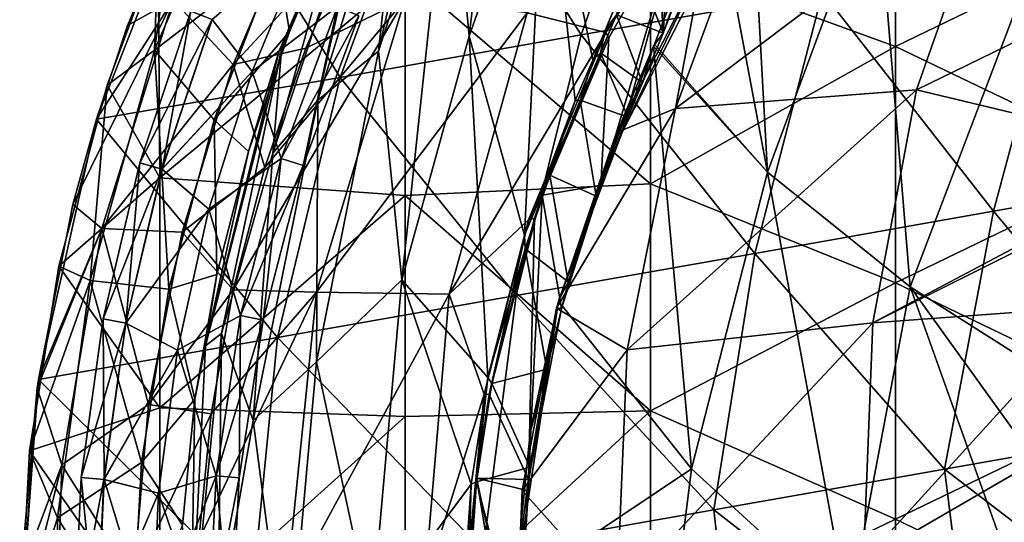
# Model space of a CAD drawing. Extents: x -65 to 803, y -691 to 80.
# Tile 8 of 256: x -65 to -29, y -246 to -228. Entities that reach past the tile are written whole.
import ezdxf

# ---------------------------------------------------------------- set-up
doc = ezdxf.new("R2010")
doc.units = 0
doc.header["$LTSCALE"] = 101.851852
for name, color, linetype in [('220', 7, 'CONTINUOUS'), ('223', 7, 'CONTINUOUS'), ('271', 7, 'CONTINUOUS'), ('275', 7, 'CONTINUOUS'), ('276', 7, 'CONTINUOUS'), ('281', 7, 'CONTINUOUS'), ('282', 7, 'CONTINUOUS'), ('292', 7, 'CONTINUOUS'), ('294', 7, 'CONTINUOUS'), ('295', 7, 'CONTINUOUS'), ('297', 7, 'CONTINUOUS'), ('354', 7, 'CONTINUOUS'), ('355', 7, 'CONTINUOUS'), ('365', 7, 'CONTINUOUS'), ('373', 7, 'CONTINUOUS'), ('375', 7, 'CONTINUOUS'), ('378', 7, 'CONTINUOUS'), ('379', 7, 'CONTINUOUS')]:
    doc.layers.add(name, color=color, linetype=linetype)

msp = doc.modelspace()

# ---------------------------------------------------------------- linework, layer by layer
at = {"layer": '220', "color": 7, "linetype": 'CONTINUOUS'}
for points in [[(-54.333, -224.664, 55.55), (-57.781, -227.616, 54.715), (-56.335, -229.496, 55.55), (-54.333, -224.664, 55.55)], [(-56.335, -229.496, 49.85), (-57.778, -227.617, 50.682), (-54.333, -224.664, 49.85), (-56.335, -229.496, 49.85)], [(-60.403, -232.814, 52.698), (-57.781, -227.616, 54.715), (-58.559, -227.314, 52.698), (-60.403, -232.814, 52.698)], [(-60.403, -232.814, 52.698), (-58.559, -227.314, 52.698), (-59.597, -233.043, 50.682), (-60.403, -232.814, 52.698)], [(-59.6, -233.042, 54.715), (-57.781, -227.616, 54.715), (-60.403, -232.814, 52.698), (-59.6, -233.042, 54.715)], [(-57.781, -227.616, 54.715), (-59.6, -233.042, 54.715), (-56.335, -229.496, 55.55), (-57.781, -227.616, 54.715)], [(-59.597, -233.043, 50.682), (-58.559, -227.314, 52.698), (-57.778, -227.617, 50.682), (-59.597, -233.043, 50.682)], [(-59.597, -233.043, 50.682), (-57.778, -227.617, 50.682), (-56.335, -229.496, 49.85), (-59.597, -233.043, 50.682)], [(-56.335, -229.496, 55.55), (-59.6, -233.042, 54.715), (-57.907, -234.484, 55.55), (-56.335, -229.496, 55.55)], [(-57.907, -234.484, 49.85), (-59.597, -233.043, 50.682), (-56.335, -229.496, 49.85), (-57.907, -234.484, 49.85)], [(-61.731, -238.461, 52.698), (-59.6, -233.042, 54.715), (-60.403, -232.814, 52.698), (-61.731, -238.461, 52.698)], [(-61.731, -238.461, 52.698), (-60.403, -232.814, 52.698), (-60.907, -238.614, 50.682), (-61.731, -238.461, 52.698)], [(-60.907, -238.614, 50.682), (-60.403, -232.814, 52.698), (-59.597, -233.043, 50.682), (-60.907, -238.614, 50.682)], [(-60.91, -238.614, 54.715), (-59.6, -233.042, 54.715), (-61.731, -238.461, 52.698), (-60.91, -238.614, 54.715)], [(-59.6, -233.042, 54.715), (-60.91, -238.614, 54.715), (-57.907, -234.484, 55.55), (-59.6, -233.042, 54.715)], [(-60.907, -238.614, 50.682), (-59.597, -233.043, 50.682), (-57.907, -234.484, 49.85), (-60.907, -238.614, 50.682)], [(-57.907, -234.484, 55.55), (-60.91, -238.614, 54.715), (-59.039, -239.59, 55.55), (-57.907, -234.484, 55.55)], [(-59.039, -239.59, 49.85), (-60.907, -238.614, 50.682), (-57.907, -234.484, 49.85), (-59.039, -239.59, 49.85)], [(-62.532, -244.206, 52.698), (-60.91, -238.614, 54.715), (-61.731, -238.461, 52.698), (-62.532, -244.206, 52.698)], [(-62.532, -244.206, 52.698), (-61.731, -238.461, 52.698), (-61.698, -244.283, 50.682), (-62.532, -244.206, 52.698)], [(-61.701, -244.283, 54.715), (-60.91, -238.614, 54.715), (-62.532, -244.206, 52.698), (-61.701, -244.283, 54.715)], [(-61.698, -244.283, 50.682), (-61.731, -238.461, 52.698), (-60.907, -238.614, 50.682), (-61.698, -244.283, 50.682)], [(-60.91, -238.614, 54.715), (-61.701, -244.283, 54.715), (-59.039, -239.59, 55.55), (-60.91, -238.614, 54.715)], [(-61.698, -244.283, 50.682), (-60.907, -238.614, 50.682), (-59.039, -239.59, 49.85), (-61.698, -244.283, 50.682)], [(-59.039, -239.59, 55.55), (-61.701, -244.283, 54.715), (-59.722, -244.775, 55.55), (-59.039, -239.59, 55.55)], [(-59.722, -244.775, 49.85), (-61.698, -244.283, 50.682), (-59.039, -239.59, 49.85), (-59.722, -244.775, 49.85)], [(-62.8, -250, 52.7), (-61.701, -244.283, 54.715), (-62.532, -244.206, 52.698), (-62.8, -250, 52.7)], [(-62.8, -250, 52.7), (-62.532, -244.206, 52.698), (-61.962, -250, 50.682), (-62.8, -250, 52.7)], [(-61.965, -250, 54.715), (-61.701, -244.283, 54.715), (-62.8, -250, 52.7), (-61.965, -250, 54.715)], [(-61.962, -250, 50.682), (-62.532, -244.206, 52.698), (-61.698, -244.283, 50.682), (-61.962, -250, 50.682)], [(-61.701, -244.283, 54.715), (-61.965, -250, 54.715), (-59.722, -244.775, 55.55), (-61.701, -244.283, 54.715)], [(-61.962, -250, 50.682), (-61.698, -244.283, 50.682), (-59.95, -250, 49.85), (-61.962, -250, 50.682)], [(-59.95, -250, 49.85), (-61.698, -244.283, 50.682), (-59.722, -244.775, 49.85), (-59.95, -250, 49.85)], [(-61.965, -250, 54.715), (-59.95, -250, 55.55), (-59.722, -244.775, 55.55), (-61.965, -250, 54.715)]]:
    msp.add_3dface(points, dxfattribs=at)
at = {"layer": '223', "color": 7, "linetype": 'CONTINUOUS'}
for points in [[(-54.333, -224.664, 55.55), (-56.335, -229.496, 55.55), (-53.242, -227.152, 54.718), (-54.333, -224.664, 55.55)], [(-56.335, -229.496, 49.85), (-54.333, -224.664, 49.85), (-53.24, -227.153, 50.685), (-56.335, -229.496, 49.85)], [(-56.335, -229.496, 55.55), (-55.281, -232.656, 54.718), (-53.242, -227.152, 54.718), (-56.335, -229.496, 55.55)], [(-55.278, -232.656, 50.685), (-56.335, -229.496, 49.85), (-53.24, -227.153, 50.685), (-55.278, -232.656, 50.685)], [(-55.281, -232.656, 54.718), (-52.472, -227.482, 52.702), (-53.242, -227.152, 54.718), (-55.281, -232.656, 54.718)], [(-55.278, -232.656, 50.685), (-53.24, -227.153, 50.685), (-54.481, -232.906, 52.702), (-55.278, -232.656, 50.685)], [(-54.481, -232.906, 52.702), (-53.24, -227.153, 50.685), (-52.472, -227.482, 52.702), (-54.481, -232.906, 52.702)], [(-54.481, -232.906, 52.702), (-52.472, -227.482, 52.702), (-55.281, -232.656, 54.718), (-54.481, -232.906, 52.702)], [(-56.335, -229.496, 55.55), (-57.907, -234.484, 55.55), (-55.281, -232.656, 54.718), (-56.335, -229.496, 55.55)], [(-57.907, -234.484, 49.85), (-56.335, -229.496, 49.85), (-55.278, -232.656, 50.685), (-57.907, -234.484, 49.85)], [(-57.907, -234.484, 55.55), (-56.752, -238.337, 54.718), (-55.281, -232.656, 54.718), (-57.907, -234.484, 55.55)], [(-56.749, -238.338, 50.685), (-57.907, -234.484, 49.85), (-55.278, -232.656, 50.685), (-56.749, -238.338, 50.685)], [(-56.752, -238.337, 54.718), (-54.481, -232.906, 52.702), (-55.281, -232.656, 54.718), (-56.752, -238.337, 54.718)], [(-55.931, -238.506, 52.702), (-54.481, -232.906, 52.702), (-56.752, -238.337, 54.718), (-55.931, -238.506, 52.702)], [(-56.749, -238.338, 50.685), (-55.278, -232.656, 50.685), (-55.931, -238.506, 52.702), (-56.749, -238.338, 50.685)], [(-55.931, -238.506, 52.702), (-55.278, -232.656, 50.685), (-54.481, -232.906, 52.702), (-55.931, -238.506, 52.702)], [(-57.907, -234.484, 55.55), (-59.039, -239.59, 55.55), (-56.752, -238.337, 54.718), (-57.907, -234.484, 55.55)], [(-59.039, -239.59, 49.85), (-57.907, -234.484, 49.85), (-56.749, -238.338, 50.685), (-59.039, -239.59, 49.85)], [(-59.039, -239.59, 55.55), (-57.641, -244.139, 54.718), (-56.752, -238.337, 54.718), (-59.039, -239.59, 55.55)], [(-57.638, -244.139, 50.685), (-59.039, -239.59, 49.85), (-56.749, -238.338, 50.685), (-57.638, -244.139, 50.685)], [(-57.641, -244.139, 54.718), (-55.931, -238.506, 52.702), (-56.752, -238.337, 54.718), (-57.641, -244.139, 54.718)], [(-56.807, -244.223, 52.702), (-55.931, -238.506, 52.702), (-57.641, -244.139, 54.718), (-56.807, -244.223, 52.702)], [(-57.638, -244.139, 50.685), (-56.749, -238.338, 50.685), (-56.807, -244.223, 52.702), (-57.638, -244.139, 50.685)], [(-56.807, -244.223, 52.702), (-56.749, -238.338, 50.685), (-55.931, -238.506, 52.702), (-56.807, -244.223, 52.702)], [(-59.039, -239.59, 55.55), (-59.722, -244.775, 55.55), (-57.641, -244.139, 54.718), (-59.039, -239.59, 55.55)], [(-59.722, -244.775, 49.85), (-59.039, -239.59, 49.85), (-57.638, -244.139, 50.685), (-59.722, -244.775, 49.85)], [(-59.722, -244.775, 55.55), (-59.95, -250, 55.55), (-57.641, -244.139, 54.718), (-59.722, -244.775, 55.55)], [(-59.95, -250, 55.55), (-57.938, -250, 54.718), (-57.641, -244.139, 54.718), (-59.95, -250, 55.55)], [(-57.935, -250, 50.685), (-59.722, -244.775, 49.85), (-57.638, -244.139, 50.685), (-57.935, -250, 50.685)], [(-57.938, -250, 54.718), (-56.807, -244.223, 52.702), (-57.641, -244.139, 54.718), (-57.938, -250, 54.718)], [(-57.938, -250, 54.718), (-57.1, -250, 52.7), (-56.807, -244.223, 52.702), (-57.938, -250, 54.718)], [(-57.1, -250, 52.7), (-57.935, -250, 50.685), (-57.638, -244.139, 50.685), (-57.1, -250, 52.7)], [(-57.1, -250, 52.7), (-57.638, -244.139, 50.685), (-56.807, -244.223, 52.702), (-57.1, -250, 52.7)], [(-59.95, -250, 49.85), (-59.722, -244.775, 49.85), (-57.935, -250, 50.685), (-59.95, -250, 49.85)]]:
    msp.add_3dface(points, dxfattribs=at)
at = {"layer": '271', "color": 7, "linetype": 'CONTINUOUS'}
for points in [[(-48.294, -213.599, 12.194), (-49.175, -220.761, 6.22), (-51.752, -228.763, 10.896), (-48.294, -213.599, 12.194)], [(-50.87, -220.649, 16.205), (-48.294, -213.599, 12.194), (-51.752, -228.763, 10.896), (-50.87, -220.649, 16.205)], [(-49.175, -220.761, 6.22), (-46.775, -213.713, 1.272), (-48.466, -228.222, 0.464), (-49.175, -220.761, 6.22)], [(-46.775, -213.713, 1.272), (-45.729, -220.434, -5.112), (-48.466, -228.222, 0.464), (-46.775, -213.713, 1.272)], [(-50.686, -218.778, 44.58), (-51.147, -219.064, 38.5), (-55.358, -228.748, 43.147), (-50.686, -218.778, 44.58)], [(-50.686, -218.778, 44.58), (-55.358, -228.748, 43.147), (-53.172, -223.849, 47.937), (-50.686, -218.778, 44.58)], [(-51.147, -219.064, 38.5), (-55.264, -228.735, 36.057), (-55.358, -228.748, 43.147), (-51.147, -219.064, 38.5)], [(-51.147, -219.064, 38.5), (-52.965, -223.036, 30.697), (-55.264, -228.735, 36.057), (-51.147, -219.064, 38.5)], [(-38.408, -219.472, -18.776), (-37.66, -233.146, -17.983), (-39.587, -222.89, -16.886), (-38.408, -219.472, -18.776)], [(-33.715, -222.48, -24.03), (-37.66, -233.146, -17.983), (-38.408, -219.472, -18.776), (-33.715, -222.48, -24.03)], [(-48.466, -228.222, 0.464), (-45.729, -220.434, -5.112), (-46.464, -235.426, -4.358), (-48.466, -228.222, 0.464)], [(-46.464, -235.426, -4.358), (-45.729, -220.434, -5.112), (-44.623, -230.546, -8.173), (-46.464, -235.426, -4.358)], [(-45.729, -220.434, -5.112), (-43.062, -226.843, -11.143), (-43.993, -229.089, -9.394), (-45.729, -220.434, -5.112)], [(-44.623, -230.546, -8.173), (-45.729, -220.434, -5.112), (-43.993, -229.089, -9.394), (-44.623, -230.546, -8.173)], [(-50.87, -220.649, 16.205), (-51.752, -228.763, 10.896), (-53.957, -230.534, 19.451), (-50.87, -220.649, 16.205)], [(-51.875, -221.281, 24.153), (-50.87, -220.649, 16.205), (-53.957, -230.534, 19.451), (-51.875, -221.281, 24.153)], [(-51.752, -228.763, 10.896), (-49.175, -220.761, 6.22), (-50.905, -237.045, 5.758), (-51.752, -228.763, 10.896)], [(-49.175, -220.761, 6.22), (-48.466, -228.222, 0.464), (-50.905, -237.045, 5.758), (-49.175, -220.761, 6.22)], [(-51.875, -221.281, 24.153), (-53.957, -230.534, 19.451), (-55.582, -232.46, 27.233), (-51.875, -221.281, 24.153)], [(-52.965, -223.036, 30.697), (-51.875, -221.281, 24.153), (-55.582, -232.46, 27.233), (-52.965, -223.036, 30.697)], [(-32.491, -237.301, -22.241), (-37.66, -233.146, -17.983), (-33.715, -222.48, -24.03), (-32.491, -237.301, -22.241)], [(-28.261, -226.181, -28.243), (-32.491, -237.301, -22.241), (-33.715, -222.48, -24.03), (-28.261, -226.181, -28.243)], [(-39.587, -222.89, -16.886), (-37.66, -233.146, -17.983), (-41.759, -228.506, -13.176), (-39.587, -222.89, -16.886)], [(-52.965, -223.036, 30.697), (-55.582, -232.46, 27.233), (-55.264, -228.735, 36.057), (-52.965, -223.036, 30.697)], [(-53.172, -223.849, 47.937), (-55.358, -228.748, 43.147), (-54.985, -228.058, 47.934), (-53.172, -223.849, 47.937)], [(-26.627, -241.022, -25.629), (-32.491, -237.301, -22.241), (-28.261, -226.181, -28.243), (-26.627, -241.022, -25.629)], [(-43.993, -229.089, -9.394), (-43.062, -226.843, -11.143), (-43.529, -227.986, -10.273), (-43.993, -229.089, -9.394)], [(-54.985, -228.058, 47.934), (-55.358, -228.748, 43.147), (-56.469, -232.4, 47.931), (-54.985, -228.058, 47.934)], [(-50.905, -237.045, 5.758), (-48.466, -228.222, 0.464), (-47.787, -240.586, -1.126), (-50.905, -237.045, 5.758)], [(-48.466, -228.222, 0.464), (-46.464, -235.426, -4.358), (-47.787, -240.586, -1.126), (-48.466, -228.222, 0.464)], [(-40.414, -243.893, -11.912), (-45.236, -237.817, -6.306), (-41.789, -228.579, -13.122), (-40.414, -243.893, -11.912)], [(-41.789, -228.579, -13.122), (-45.236, -237.817, -6.306), (-42.476, -230.206, -11.881), (-41.789, -228.579, -13.122)], [(-37.66, -233.146, -17.983), (-41.789, -228.579, -13.122), (-41.759, -228.506, -13.176), (-37.66, -233.146, -17.983)], [(-37.66, -233.146, -17.983), (-40.414, -243.893, -11.912), (-41.789, -228.579, -13.122), (-37.66, -233.146, -17.983)], [(-55.264, -228.735, 36.057), (-57.439, -238.993, 33.626), (-58.02, -239.441, 41.841), (-55.264, -228.735, 36.057)], [(-55.358, -228.748, 43.147), (-55.264, -228.735, 36.057), (-58.02, -239.441, 41.841), (-55.358, -228.748, 43.147)], [(-55.358, -228.748, 43.147), (-58.02, -239.441, 41.841), (-56.469, -232.4, 47.931), (-55.358, -228.748, 43.147)], [(-55.264, -228.735, 36.057), (-55.582, -232.46, 27.233), (-57.439, -238.993, 33.626), (-55.264, -228.735, 36.057)], [(-51.752, -228.763, 10.896), (-50.905, -237.045, 5.758), (-54.001, -240.016, 14.743), (-51.752, -228.763, 10.896)], [(-53.957, -230.534, 19.451), (-51.752, -228.763, 10.896), (-54.001, -240.016, 14.743), (-53.957, -230.534, 19.451)], [(-42.476, -230.206, -11.881), (-45.236, -237.817, -6.306), (-42.894, -231.167, -11.109), (-42.476, -230.206, -11.881)], [(-53.957, -230.534, 19.451), (-54.001, -240.016, 14.743), (-56.291, -242.142, 23.688), (-53.957, -230.534, 19.451)], [(-55.582, -232.46, 27.233), (-53.957, -230.534, 19.451), (-56.291, -242.142, 23.688), (-55.582, -232.46, 27.233)], [(-56.469, -232.4, 47.931), (-58.02, -239.441, 41.841), (-57.613, -236.848, 47.929), (-56.469, -232.4, 47.931)], [(-55.582, -232.46, 27.233), (-56.291, -242.142, 23.688), (-57.439, -238.993, 33.626), (-55.582, -232.46, 27.233)], [(-34.722, -249.091, -16.216), (-40.414, -243.893, -11.912), (-37.66, -233.146, -17.983), (-34.722, -249.091, -16.216)], [(-32.491, -237.301, -22.241), (-34.722, -249.091, -16.216), (-37.66, -233.146, -17.983), (-32.491, -237.301, -22.241)], [(-57.613, -236.848, 47.929), (-58.02, -239.441, 41.841), (-58.409, -241.368, 47.926), (-57.613, -236.848, 47.929)], [(-54.001, -240.016, 14.743), (-50.905, -237.045, 5.758), (-52.004, -249.314, 10.198), (-54.001, -240.016, 14.743)], [(-50.905, -237.045, 5.758), (-48.392, -244.45, 0.851), (-52.004, -249.314, 10.198), (-50.905, -237.045, 5.758)], [(-48.392, -244.45, 0.851), (-50.905, -237.045, 5.758), (-47.787, -240.586, -1.126), (-48.392, -244.45, 0.851)], [(-28.2, -249.296, -21.454), (-34.722, -249.091, -16.216), (-32.491, -237.301, -22.241), (-28.2, -249.296, -21.454)], [(-26.627, -241.022, -25.629), (-27.534, -244.173, -23.929), (-32.491, -237.301, -22.241), (-26.627, -241.022, -25.629)], [(-27.534, -244.173, -23.929), (-28.2, -249.296, -21.454), (-32.491, -237.301, -22.241), (-27.534, -244.173, -23.929)], [(-40.414, -243.893, -11.912), (-46.813, -248.178, -0.972), (-45.236, -237.817, -6.306), (-40.414, -243.893, -11.912)], [(-45.236, -237.817, -6.306), (-46.813, -248.178, -0.972), (-46.259, -242.593, -3.571), (-45.236, -237.817, -6.306)], [(-57.439, -238.993, 33.626), (-57.56, -249.404, 31.09), (-58.56, -250.428, 40.469), (-57.439, -238.993, 33.626)], [(-58.02, -239.441, 41.841), (-57.439, -238.993, 33.626), (-58.56, -250.428, 40.469), (-58.02, -239.441, 41.841)], [(-57.439, -238.993, 33.626), (-56.291, -242.142, 23.688), (-57.56, -249.404, 31.09), (-57.439, -238.993, 33.626)], [(-58.02, -239.441, 41.841), (-58.56, -250.428, 40.469), (-58.409, -241.368, 47.926), (-58.02, -239.441, 41.841)], [(-56.291, -242.142, 23.688), (-54.001, -240.016, 14.743), (-55.048, -251.687, 20.153), (-56.291, -242.142, 23.688)], [(-54.001, -240.016, 14.743), (-52.004, -249.314, 10.198), (-55.048, -251.687, 20.153), (-54.001, -240.016, 14.743)], [(-58.409, -241.368, 47.926), (-58.56, -250.428, 40.469), (-58.852, -245.937, 47.923), (-58.409, -241.368, 47.926)], [(-56.291, -242.142, 23.688), (-55.048, -251.687, 20.153), (-57.56, -249.404, 31.09), (-56.291, -242.142, 23.688)], [(-41.803, -255.054, -5.564), (-46.813, -248.178, -0.972), (-40.414, -243.893, -11.912), (-41.803, -255.054, -5.564)], [(-34.722, -249.091, -16.216), (-41.803, -255.054, -5.564), (-40.414, -243.893, -11.912), (-34.722, -249.091, -16.216)], [(-52.004, -249.314, 10.198), (-48.392, -244.45, 0.851), (-48.692, -248.637, 2.665), (-52.004, -249.314, 10.198)]]:
    msp.add_3dface(points, dxfattribs=at)
at = {"layer": '275', "color": 7, "linetype": 'CONTINUOUS'}
for points in [[(-42.894, -231.167, -11.109), (-45.236, -237.817, -6.306), (-42.724, -231.156, -11.004), (-42.894, -231.167, -11.109)], [(-42.724, -231.156, -11.004), (-45.236, -237.817, -6.306), (-43.867, -234.014, -8.79), (-42.724, -231.156, -11.004)], [(-43.867, -234.014, -8.79), (-45.236, -237.817, -6.306), (-44.877, -237.124, -6.637), (-43.867, -234.014, -8.79)], [(-44.877, -237.124, -6.637), (-45.236, -237.817, -6.306), (-45.657, -240.285, -4.721), (-44.877, -237.124, -6.637)], [(-45.236, -237.817, -6.306), (-46.259, -242.593, -3.571), (-45.657, -240.285, -4.721), (-45.236, -237.817, -6.306)], [(-45.657, -240.285, -4.721), (-46.259, -242.593, -3.571), (-46.272, -243.83, -2.832), (-45.657, -240.285, -4.721)], [(-46.259, -242.593, -3.571), (-46.813, -248.178, -0.972), (-46.272, -243.83, -2.832), (-46.259, -242.593, -3.571)], [(-46.272, -243.83, -2.832), (-46.813, -248.178, -0.972), (-46.68, -250.248, -0.023), (-46.272, -243.83, -2.832)]]:
    msp.add_3dface(points, dxfattribs=at)
at = {"layer": '276', "color": 7, "linetype": 'CONTINUOUS'}
for points in [[(-39.258, -222.419, -17.043), (-39.587, -222.89, -16.886), (-41.434, -228.115, -13.346), (-39.258, -222.419, -17.043)], [(-39.587, -222.89, -16.886), (-41.759, -228.506, -13.176), (-41.434, -228.115, -13.346), (-39.587, -222.89, -16.886)], [(-41.434, -228.115, -13.346), (-41.789, -228.579, -13.122), (-42.187, -229.915, -11.994), (-41.434, -228.115, -13.346)], [(-41.759, -228.506, -13.176), (-41.789, -228.579, -13.122), (-41.434, -228.115, -13.346), (-41.759, -228.506, -13.176)], [(-41.789, -228.579, -13.122), (-42.476, -230.206, -11.881), (-42.187, -229.915, -11.994), (-41.789, -228.579, -13.122)], [(-42.476, -230.206, -11.881), (-42.894, -231.167, -11.109), (-42.187, -229.915, -11.994), (-42.476, -230.206, -11.881)], [(-42.894, -231.167, -11.109), (-42.724, -231.156, -11.004), (-42.187, -229.915, -11.994), (-42.894, -231.167, -11.109)]]:
    msp.add_3dface(points, dxfattribs=at)
at = {"layer": '281', "color": 7, "linetype": 'CONTINUOUS'}
for points in [[(-43.529, -227.986, -10.273), (-43.062, -226.843, -11.143), (-43.136, -227.45, -10.584), (-43.529, -227.986, -10.273)], [(-43.708, -228.825, -9.507), (-43.529, -227.986, -10.273), (-43.136, -227.45, -10.584), (-43.708, -228.825, -9.507)], [(-43.993, -229.089, -9.394), (-43.529, -227.986, -10.273), (-43.708, -228.825, -9.507), (-43.993, -229.089, -9.394)], [(-44.448, -230.541, -8.078), (-43.993, -229.089, -9.394), (-43.708, -228.825, -9.507), (-44.448, -230.541, -8.078)], [(-44.623, -230.546, -8.173), (-43.993, -229.089, -9.394), (-44.448, -230.541, -8.078), (-44.623, -230.546, -8.173)]]:
    msp.add_3dface(points, dxfattribs=at)
at = {"layer": '282', "color": 7, "linetype": 'CONTINUOUS'}
for points in [[(-46.464, -235.426, -4.358), (-44.623, -230.546, -8.173), (-45.543, -233.251, -5.863), (-46.464, -235.426, -4.358)], [(-44.623, -230.546, -8.173), (-44.448, -230.541, -8.078), (-45.543, -233.251, -5.863), (-44.623, -230.546, -8.173)], [(-46.444, -235.929, -3.912), (-46.464, -235.426, -4.358), (-45.543, -233.251, -5.863), (-46.444, -235.929, -3.912)], [(-47.787, -240.586, -1.126), (-46.464, -235.426, -4.358), (-46.444, -235.929, -3.912), (-47.787, -240.586, -1.126)], [(-47.653, -240.801, -0.909), (-47.787, -240.586, -1.126), (-46.444, -235.929, -3.912), (-47.653, -240.801, -0.909)], [(-48.392, -244.45, 0.851), (-47.787, -240.586, -1.126), (-48.207, -244.363, 0.909), (-48.392, -244.45, 0.851)], [(-48.207, -244.363, 0.909), (-47.787, -240.586, -1.126), (-47.653, -240.801, -0.909), (-48.207, -244.363, 0.909)], [(-48.53, -249.139, 2.967), (-48.392, -244.45, 0.851), (-48.207, -244.363, 0.909), (-48.53, -249.139, 2.967)], [(-48.692, -248.637, 2.665), (-48.392, -244.45, 0.851), (-48.53, -249.139, 2.967), (-48.692, -248.637, 2.665)]]:
    msp.add_3dface(points, dxfattribs=at)
at = {"layer": '292', "color": 7, "linetype": 'CONTINUOUS'}
for points in [[(-41.434, -228.115, -13.346), (-41.677, -223.718, -13.227), (-41.049, -221.998, -14.319), (-41.434, -228.115, -13.346)], [(-39.258, -222.419, -17.043), (-41.434, -228.115, -13.346), (-41.049, -221.998, -14.319), (-39.258, -222.419, -17.043)], [(-41.434, -228.115, -13.346), (-42.41, -225.637, -11.918), (-41.677, -223.718, -13.227), (-41.434, -228.115, -13.346)], [(-41.434, -228.115, -13.346), (-43.136, -227.45, -10.584), (-42.41, -225.637, -11.918), (-41.434, -228.115, -13.346)], [(-42.187, -229.915, -11.994), (-43.708, -228.825, -9.507), (-43.136, -227.45, -10.584), (-42.187, -229.915, -11.994)], [(-41.434, -228.115, -13.346), (-42.187, -229.915, -11.994), (-43.136, -227.45, -10.584), (-41.434, -228.115, -13.346)], [(-42.724, -231.156, -11.004), (-44.448, -230.541, -8.078), (-43.708, -228.825, -9.507), (-42.724, -231.156, -11.004)], [(-42.187, -229.915, -11.994), (-42.724, -231.156, -11.004), (-43.708, -228.825, -9.507), (-42.187, -229.915, -11.994)], [(-44.448, -230.541, -8.078), (-43.867, -234.014, -8.79), (-45.543, -233.251, -5.863), (-44.448, -230.541, -8.078)], [(-42.724, -231.156, -11.004), (-43.867, -234.014, -8.79), (-44.448, -230.541, -8.078), (-42.724, -231.156, -11.004)], [(-44.877, -237.124, -6.637), (-46.444, -235.929, -3.912), (-45.543, -233.251, -5.863), (-44.877, -237.124, -6.637)], [(-43.867, -234.014, -8.79), (-44.877, -237.124, -6.637), (-45.543, -233.251, -5.863), (-43.867, -234.014, -8.79)], [(-45.657, -240.285, -4.721), (-47.653, -240.801, -0.909), (-46.444, -235.929, -3.912), (-45.657, -240.285, -4.721)], [(-44.877, -237.124, -6.637), (-45.657, -240.285, -4.721), (-46.444, -235.929, -3.912), (-44.877, -237.124, -6.637)], [(-45.657, -240.285, -4.721), (-46.272, -243.83, -2.832), (-47.653, -240.801, -0.909), (-45.657, -240.285, -4.721)], [(-46.272, -243.83, -2.832), (-48.207, -244.363, 0.909), (-47.653, -240.801, -0.909), (-46.272, -243.83, -2.832)], [(-46.272, -243.83, -2.832), (-46.68, -250.248, -0.023), (-48.207, -244.363, 0.909), (-46.272, -243.83, -2.832)], [(-46.68, -250.248, -0.023), (-48.53, -249.139, 2.967), (-48.207, -244.363, 0.909), (-46.68, -250.248, -0.023)]]:
    msp.add_3dface(points, dxfattribs=at)
at = {"layer": '294', "color": 7, "linetype": 'CONTINUOUS'}
for points in [[(-53.172, -223.849, 47.937), (-54.985, -228.058, 47.934), (-55.43, -225.321, 48.011), (-53.172, -223.849, 47.937)], [(-55.43, -225.321, 48.011), (-54.985, -228.058, 47.934), (-57.706, -231.25, 48.011), (-55.43, -225.321, 48.011)], [(-54.985, -228.058, 47.934), (-56.469, -232.4, 47.931), (-57.706, -231.25, 48.011), (-54.985, -228.058, 47.934)], [(-57.706, -231.25, 48.011), (-57.613, -236.848, 47.929), (-59.35, -237.385, 48.011), (-57.706, -231.25, 48.011)], [(-56.469, -232.4, 47.931), (-57.613, -236.848, 47.929), (-57.706, -231.25, 48.011), (-56.469, -232.4, 47.931)], [(-57.613, -236.848, 47.929), (-58.409, -241.368, 47.926), (-59.35, -237.385, 48.011), (-57.613, -236.848, 47.929)], [(-59.35, -237.385, 48.011), (-58.409, -241.368, 47.926), (-60.343, -243.658, 48.011), (-59.35, -237.385, 48.011)], [(-58.409, -241.368, 47.926), (-58.852, -245.937, 47.923), (-60.343, -243.658, 48.011), (-58.409, -241.368, 47.926)], [(-60.343, -243.658, 48.011), (-58.852, -245.937, 47.923), (-60.675, -250, 48.011), (-60.343, -243.658, 48.011)]]:
    msp.add_3dface(points, dxfattribs=at)
at = {"layer": '295', "color": 7, "linetype": 'CONTINUOUS'}
for points in [[(-55.43, -225.321, 48.011), (-59.867, -228.723, 49.307), (-56.412, -220.77, 49.307), (-55.43, -225.321, 48.011)], [(-59.867, -228.723, 49.307), (-59.163, -223.674, 52.2), (-56.412, -220.77, 49.307), (-59.867, -228.723, 49.307)], [(-59.739, -225.008, 52.2), (-59.163, -223.674, 52.2), (-59.867, -228.723, 49.307), (-59.739, -225.008, 52.2)], [(-61.59, -230, 52.2), (-59.739, -225.008, 52.2), (-59.867, -228.723, 49.307), (-61.59, -230, 52.2)], [(-55.43, -225.321, 48.011), (-57.706, -231.25, 48.011), (-59.867, -228.723, 49.307), (-55.43, -225.321, 48.011)], [(-59.35, -237.385, 48.011), (-62.206, -237.073, 49.307), (-59.867, -228.723, 49.307), (-59.35, -237.385, 48.011)], [(-62.206, -237.073, 49.307), (-61.59, -230, 52.2), (-59.867, -228.723, 49.307), (-62.206, -237.073, 49.307)], [(-57.706, -231.25, 48.011), (-59.35, -237.385, 48.011), (-59.867, -228.723, 49.307), (-57.706, -231.25, 48.011)], [(-63.343, -236.546, 52.2), (-61.59, -230, 52.2), (-62.206, -237.073, 49.307), (-63.343, -236.546, 52.2)], [(-64.402, -243.24, 52.2), (-63.343, -236.546, 52.2), (-62.206, -237.073, 49.307), (-64.402, -243.24, 52.2)], [(-63.387, -245.664, 49.307), (-64.402, -243.24, 52.2), (-62.206, -237.073, 49.307), (-63.387, -245.664, 49.307)], [(-60.343, -243.658, 48.011), (-63.387, -245.664, 49.307), (-62.206, -237.073, 49.307), (-60.343, -243.658, 48.011)], [(-59.35, -237.385, 48.011), (-60.343, -243.658, 48.011), (-62.206, -237.073, 49.307), (-59.35, -237.385, 48.011)], [(-64.756, -250.008, 52.2), (-64.402, -243.24, 52.2), (-63.387, -245.664, 49.307), (-64.756, -250.008, 52.2)], [(-60.343, -243.658, 48.011), (-60.675, -250, 48.011), (-63.387, -245.664, 49.307), (-60.343, -243.658, 48.011)], [(-63.387, -254.336, 49.307), (-64.756, -250.008, 52.2), (-63.387, -245.664, 49.307), (-63.387, -254.336, 49.307)], [(-60.675, -250, 48.011), (-63.387, -254.336, 49.307), (-63.387, -245.664, 49.307), (-60.675, -250, 48.011)]]:
    msp.add_3dface(points, dxfattribs=at)
at = {"layer": '297', "color": 7, "linetype": 'CONTINUOUS'}
for points in [[(-33.015, -228.59, 52.2), (-33.015, -220.025, 52.2), (-41.904, -225.362, 52.2), (-33.015, -228.59, 52.2)], [(-33.015, -228.59, 52.2), (-24.126, -224.283, 52.2), (-33.015, -220.025, 52.2), (-33.015, -228.59, 52.2)], [(-24.126, -232.855, 52.2), (-24.126, -224.283, 52.2), (-33.015, -228.59, 52.2), (-24.126, -232.855, 52.2)], [(-59.739, -225.008, 52.2), (-61.59, -230, 52.2), (-59.683, -233.353, 52.2), (-59.739, -225.008, 52.2)], [(-50.794, -225.981, 52.2), (-59.739, -225.008, 52.2), (-59.683, -233.353, 52.2), (-50.794, -225.981, 52.2)], [(-41.904, -233.575, 52.2), (-41.904, -225.362, 52.2), (-50.794, -225.981, 52.2), (-41.904, -233.575, 52.2)], [(-41.904, -233.575, 52.2), (-33.015, -228.59, 52.2), (-41.904, -225.362, 52.2), (-41.904, -233.575, 52.2)], [(-50.794, -233.987, 52.2), (-50.794, -225.981, 52.2), (-59.683, -233.353, 52.2), (-50.794, -233.987, 52.2)], [(-50.794, -233.987, 52.2), (-41.904, -233.575, 52.2), (-50.794, -225.981, 52.2), (-50.794, -233.987, 52.2)], [(-33.015, -237.154, 52.2), (-33.015, -228.59, 52.2), (-41.904, -233.575, 52.2), (-33.015, -237.154, 52.2)], [(-33.015, -237.154, 52.2), (-24.126, -232.855, 52.2), (-33.015, -228.59, 52.2), (-33.015, -237.154, 52.2)], [(-61.59, -230, 52.2), (-63.343, -236.546, 52.2), (-59.683, -233.353, 52.2), (-61.59, -230, 52.2)], [(-24.126, -241.428, 52.2), (-24.126, -232.855, 52.2), (-33.015, -237.154, 52.2), (-24.126, -241.428, 52.2)], [(-63.343, -236.546, 52.2), (-59.683, -241.676, 52.2), (-59.683, -233.353, 52.2), (-63.343, -236.546, 52.2)], [(-59.683, -241.676, 52.2), (-50.794, -233.987, 52.2), (-59.683, -233.353, 52.2), (-59.683, -241.676, 52.2)], [(-41.904, -241.788, 52.2), (-41.904, -233.575, 52.2), (-50.794, -233.987, 52.2), (-41.904, -241.788, 52.2)], [(-41.904, -241.788, 52.2), (-33.015, -237.154, 52.2), (-41.904, -233.575, 52.2), (-41.904, -241.788, 52.2)], [(-50.794, -241.994, 52.2), (-50.794, -233.987, 52.2), (-59.683, -241.676, 52.2), (-50.794, -241.994, 52.2)], [(-50.794, -241.994, 52.2), (-41.904, -241.788, 52.2), (-50.794, -233.987, 52.2), (-50.794, -241.994, 52.2)], [(-63.343, -236.546, 52.2), (-64.402, -243.24, 52.2), (-59.683, -241.676, 52.2), (-63.343, -236.546, 52.2)], [(-33.015, -245.718, 52.2), (-33.015, -237.154, 52.2), (-41.904, -241.788, 52.2), (-33.015, -245.718, 52.2)], [(-33.015, -245.718, 52.2), (-24.126, -241.428, 52.2), (-33.015, -237.154, 52.2), (-33.015, -245.718, 52.2)], [(-24.126, -250, 52.2), (-24.126, -241.428, 52.2), (-33.015, -245.718, 52.2), (-24.126, -250, 52.2)], [(-64.402, -243.24, 52.2), (-59.683, -249.999, 52.2), (-59.683, -241.676, 52.2), (-64.402, -243.24, 52.2)], [(-59.683, -249.999, 52.2), (-50.794, -241.994, 52.2), (-59.683, -241.676, 52.2), (-59.683, -249.999, 52.2)], [(-41.904, -250, 52.2), (-41.904, -241.788, 52.2), (-50.794, -250, 52.2), (-41.904, -250, 52.2)], [(-50.794, -250, 52.2), (-41.904, -241.788, 52.2), (-50.794, -241.994, 52.2), (-50.794, -250, 52.2)], [(-41.904, -250, 52.2), (-33.015, -245.718, 52.2), (-41.904, -241.788, 52.2), (-41.904, -250, 52.2)], [(-50.794, -250, 52.2), (-50.794, -241.994, 52.2), (-59.683, -249.999, 52.2), (-50.794, -250, 52.2)], [(-64.402, -243.24, 52.2), (-64.756, -250.008, 52.2), (-59.683, -249.999, 52.2), (-64.402, -243.24, 52.2)], [(-33.015, -254.282, 52.2), (-33.015, -245.718, 52.2), (-41.904, -250, 52.2), (-33.015, -254.282, 52.2)], [(-33.015, -254.282, 52.2), (-24.126, -250, 52.2), (-33.015, -245.718, 52.2), (-33.015, -254.282, 52.2)]]:
    msp.add_3dface(points, dxfattribs=at)
at = {"layer": '354', "color": 7, "linetype": 'CONTINUOUS'}
for points in [[(-43.518, -228.089, 91.358), (-38.674, -220.365, 92.756), (-46.367, -227.382, 84.486), (-43.518, -228.089, 91.358)], [(-37.902, -222.465, 96.302), (-40.994, -230.837, 97.905), (-29.443, -222.151, 107.415), (-37.902, -222.465, 96.302)], [(-29.443, -222.151, 107.415), (-40.994, -230.837, 97.905), (-32.255, -230.165, 109.402), (-29.443, -222.151, 107.415)], [(-29.443, -222.151, 107.415), (-32.255, -230.165, 109.402), (-20.156, -224.26, 117.613), (-29.443, -222.151, 107.415)], [(-40.994, -230.837, 97.905), (-37.902, -222.465, 96.302), (-40.038, -225.677, 95.687), (-40.994, -230.837, 97.905)], [(-32.255, -230.165, 109.402), (-22.385, -232.535, 119.849), (-20.156, -224.26, 117.613), (-32.255, -230.165, 109.402)], [(-54.384, -228.653, 57.507), (-50.806, -226.889, 70.817), (-52.571, -224.458, 57.505), (-54.384, -228.653, 57.507)], [(-43.13, -231.714, 94.774), (-40.994, -230.837, 97.905), (-40.038, -225.677, 95.687), (-43.13, -231.714, 94.774)], [(-54.007, -237.492, 71.49), (-50.806, -226.889, 70.817), (-57.015, -237.404, 57.508), (-54.007, -237.492, 71.49)], [(-57.015, -237.404, 57.508), (-50.806, -226.889, 70.817), (-55.868, -232.976, 57.508), (-57.015, -237.404, 57.508)], [(-55.868, -232.976, 57.508), (-50.806, -226.889, 70.817), (-54.384, -228.653, 57.507), (-55.868, -232.976, 57.508)], [(-54.007, -237.492, 71.49), (-46.367, -227.382, 84.486), (-50.806, -226.889, 70.817), (-54.007, -237.492, 71.49)], [(-49.197, -237.569, 85.592), (-46.367, -227.382, 84.486), (-54.007, -237.492, 71.49), (-49.197, -237.569, 85.592)], [(-49.197, -237.569, 85.592), (-43.518, -228.089, 91.358), (-46.367, -227.382, 84.486), (-49.197, -237.569, 85.592)], [(-46.315, -234.868, 90.522), (-43.518, -228.089, 91.358), (-49.197, -237.569, 85.592), (-46.315, -234.868, 90.522)], [(-40.994, -230.837, 97.905), (-42.749, -239.582, 99.099), (-32.255, -230.165, 109.402), (-40.994, -230.837, 97.905)], [(-32.255, -230.165, 109.402), (-42.749, -239.582, 99.099), (-33.846, -238.6, 110.867), (-32.255, -230.165, 109.402)], [(-22.385, -232.535, 119.849), (-32.255, -230.165, 109.402), (-33.846, -238.6, 110.867), (-22.385, -232.535, 119.849)], [(-42.749, -239.582, 99.099), (-40.994, -230.837, 97.905), (-45.304, -238.072, 94.085), (-42.749, -239.582, 99.099)], [(-45.304, -238.072, 94.085), (-40.994, -230.837, 97.905), (-43.13, -231.714, 94.774), (-45.304, -238.072, 94.085)], [(-22.808, -233.085, 119.707), (-22.385, -232.535, 119.849), (-33.846, -238.6, 110.867), (-22.808, -233.085, 119.707)], [(-25.772, -238.015, 118.712), (-22.808, -233.085, 119.707), (-33.846, -238.6, 110.867), (-25.772, -238.015, 118.712)], [(-47.922, -241.192, 89.992), (-46.315, -234.868, 90.522), (-49.197, -237.569, 85.592), (-47.922, -241.192, 89.992)], [(-55.121, -248.506, 72.189), (-54.007, -237.492, 71.49), (-58.264, -246.46, 57.509), (-55.121, -248.506, 72.189)], [(-58.264, -246.46, 57.509), (-54.007, -237.492, 71.49), (-57.815, -241.903, 57.509), (-58.264, -246.46, 57.509)], [(-57.815, -241.903, 57.509), (-54.007, -237.492, 71.49), (-57.015, -237.404, 57.508), (-57.815, -241.903, 57.509)], [(-55.121, -248.506, 72.189), (-49.197, -237.569, 85.592), (-54.007, -237.492, 71.49), (-55.121, -248.506, 72.189)], [(-50.086, -248.104, 86.507), (-49.197, -237.569, 85.592), (-55.121, -248.506, 72.189), (-50.086, -248.104, 86.507)], [(-50.086, -248.104, 86.507), (-47.922, -241.192, 89.992), (-49.197, -237.569, 85.592), (-50.086, -248.104, 86.507)], [(-46.544, -244.673, 93.609), (-42.749, -239.582, 99.099), (-45.304, -238.072, 94.085), (-46.544, -244.673, 93.609)], [(-27.68, -243.468, 118.023), (-25.772, -238.015, 118.712), (-34.185, -247.236, 111.78), (-27.68, -243.468, 118.023)], [(-25.772, -238.015, 118.712), (-33.846, -238.6, 110.867), (-34.185, -247.236, 111.78), (-25.772, -238.015, 118.712)], [(-42.749, -239.582, 99.099), (-43.12, -248.515, 99.912), (-33.846, -238.6, 110.867), (-42.749, -239.582, 99.099)], [(-33.846, -238.6, 110.867), (-43.12, -248.515, 99.912), (-34.185, -247.236, 111.78), (-33.846, -238.6, 110.867)], [(-43.12, -248.515, 99.912), (-42.749, -239.582, 99.099), (-46.544, -244.673, 93.609), (-43.12, -248.515, 99.912)], [(-48.72, -249.369, 89.59), (-47.922, -241.192, 89.992), (-50.086, -248.104, 86.507), (-48.72, -249.369, 89.59)], [(-28.439, -249.195, 117.622), (-27.68, -243.468, 118.023), (-34.185, -247.236, 111.78), (-28.439, -249.195, 117.622)], [(-46.827, -251.384, 93.33), (-43.12, -248.515, 99.912), (-46.544, -244.673, 93.609), (-46.827, -251.384, 93.33)]]:
    msp.add_3dface(points, dxfattribs=at)
at = {"layer": '355', "color": 7, "linetype": 'CONTINUOUS'}
for points in [[(-43.13, -231.714, 94.774), (-40.038, -225.677, 95.687), (-42.951, -231.742, 94.686), (-43.13, -231.714, 94.774)], [(-42.951, -231.742, 94.686), (-40.038, -225.677, 95.687), (-39.884, -225.761, 95.593), (-42.951, -231.742, 94.686)], [(-45.304, -238.072, 94.085), (-43.13, -231.714, 94.774), (-45.124, -238.085, 93.996), (-45.304, -238.072, 94.085)], [(-45.124, -238.085, 93.996), (-43.13, -231.714, 94.774), (-43.702, -233.62, 94.455), (-45.124, -238.085, 93.996)], [(-43.702, -233.62, 94.455), (-43.13, -231.714, 94.774), (-42.951, -231.742, 94.686), (-43.702, -233.62, 94.455)], [(-46.544, -244.673, 93.609), (-45.304, -238.072, 94.085), (-46.366, -244.675, 93.517), (-46.544, -244.673, 93.609)], [(-46.366, -244.675, 93.517), (-45.304, -238.072, 94.085), (-46.318, -244.28, 93.54), (-46.366, -244.675, 93.517)], [(-46.318, -244.28, 93.54), (-45.304, -238.072, 94.085), (-45.124, -238.085, 93.996), (-46.318, -244.28, 93.54)], [(-46.827, -251.384, 93.33), (-46.544, -244.673, 93.609), (-46.651, -251.37, 93.239), (-46.827, -251.384, 93.33)], [(-46.651, -251.37, 93.239), (-46.544, -244.673, 93.609), (-46.366, -244.675, 93.517), (-46.651, -251.37, 93.239)]]:
    msp.add_3dface(points, dxfattribs=at)
at = {"layer": '365', "color": 7, "linetype": 'CONTINUOUS'}
for points in [[(-38.674, -220.365, 92.756), (-43.518, -228.089, 91.358), (-38.608, -220.576, 92.647), (-38.674, -220.365, 92.756)], [(-38.608, -220.576, 92.647), (-43.518, -228.089, 91.358), (-40.744, -223.614, 92.031), (-38.608, -220.576, 92.647)], [(-40.744, -223.614, 92.031), (-43.518, -228.089, 91.358), (-43.414, -228.284, 91.256), (-40.744, -223.614, 92.031)], [(-43.518, -228.089, 91.358), (-46.315, -234.868, 90.522), (-43.414, -228.284, 91.256), (-43.518, -228.089, 91.358)], [(-43.414, -228.284, 91.256), (-46.315, -234.868, 90.522), (-45.823, -233.98, 90.537), (-43.414, -228.284, 91.256)], [(-45.823, -233.98, 90.537), (-46.315, -234.868, 90.522), (-46.105, -234.81, 90.449), (-45.823, -233.98, 90.537)], [(-46.315, -234.868, 90.522), (-47.922, -241.192, 89.992), (-47.739, -241.202, 89.908), (-46.315, -234.868, 90.522)], [(-46.105, -234.81, 90.449), (-46.315, -234.868, 90.522), (-47.739, -241.202, 89.908), (-46.105, -234.81, 90.449)], [(-47.922, -241.192, 89.992), (-48.72, -249.369, 89.59), (-48.199, -244.228, 89.725), (-47.922, -241.192, 89.992)], [(-47.739, -241.202, 89.908), (-47.922, -241.192, 89.992), (-48.199, -244.228, 89.725), (-47.739, -241.202, 89.908)], [(-48.199, -244.228, 89.725), (-48.72, -249.369, 89.59), (-48.539, -249.35, 89.506), (-48.199, -244.228, 89.725)]]:
    msp.add_3dface(points, dxfattribs=at)
at = {"layer": '373', "color": 7, "linetype": 'CONTINUOUS'}
for points in [[(-43.702, -233.62, 94.455), (-42.951, -231.742, 94.686), (-40.744, -223.614, 92.031), (-43.702, -233.62, 94.455)], [(-43.702, -233.62, 94.455), (-40.744, -223.614, 92.031), (-43.414, -228.284, 91.256), (-43.702, -233.62, 94.455)], [(-42.951, -231.742, 94.686), (-39.884, -225.761, 95.593), (-40.744, -223.614, 92.031), (-42.951, -231.742, 94.686)], [(-43.702, -233.62, 94.455), (-43.414, -228.284, 91.256), (-45.823, -233.98, 90.537), (-43.702, -233.62, 94.455)], [(-45.124, -238.085, 93.996), (-43.702, -233.62, 94.455), (-45.823, -233.98, 90.537), (-45.124, -238.085, 93.996)], [(-46.318, -244.28, 93.54), (-45.124, -238.085, 93.996), (-45.823, -233.98, 90.537), (-46.318, -244.28, 93.54)], [(-46.318, -244.28, 93.54), (-45.823, -233.98, 90.537), (-46.105, -234.81, 90.449), (-46.318, -244.28, 93.54)], [(-46.318, -244.28, 93.54), (-46.105, -234.81, 90.449), (-47.739, -241.202, 89.908), (-46.318, -244.28, 93.54)], [(-46.318, -244.28, 93.54), (-47.739, -241.202, 89.908), (-48.199, -244.228, 89.725), (-46.318, -244.28, 93.54)], [(-46.403, -254.986, 93.168), (-48.199, -244.228, 89.725), (-48.539, -249.35, 89.506), (-46.403, -254.986, 93.168)], [(-46.403, -254.986, 93.168), (-46.651, -251.37, 93.239), (-48.199, -244.228, 89.725), (-46.403, -254.986, 93.168)], [(-46.651, -251.37, 93.239), (-46.366, -244.675, 93.517), (-48.199, -244.228, 89.725), (-46.651, -251.37, 93.239)], [(-46.366, -244.675, 93.517), (-46.318, -244.28, 93.54), (-48.199, -244.228, 89.725), (-46.366, -244.675, 93.517)]]:
    msp.add_3dface(points, dxfattribs=at)
at = {"layer": '375', "color": 7, "linetype": 'CONTINUOUS'}
for points in [[(-57.016, -229.248, 57.389), (-52.571, -224.458, 57.505), (-54.535, -223.402, 57.389), (-57.016, -229.248, 57.389)], [(-54.384, -228.653, 57.507), (-52.571, -224.458, 57.505), (-57.016, -229.248, 57.389), (-54.384, -228.653, 57.507)], [(-55.868, -232.976, 57.508), (-54.384, -228.653, 57.507), (-57.016, -229.248, 57.389), (-55.868, -232.976, 57.508)], [(-58.873, -235.321, 57.389), (-55.868, -232.976, 57.508), (-57.016, -229.248, 57.389), (-58.873, -235.321, 57.389)], [(-57.015, -237.404, 57.508), (-55.868, -232.976, 57.508), (-58.873, -235.321, 57.389), (-57.015, -237.404, 57.508)], [(-60.085, -241.556, 57.389), (-57.015, -237.404, 57.508), (-58.873, -235.321, 57.389), (-60.085, -241.556, 57.389)], [(-57.815, -241.903, 57.509), (-57.015, -237.404, 57.508), (-60.085, -241.556, 57.389), (-57.815, -241.903, 57.509)], [(-60.638, -247.882, 57.389), (-57.815, -241.903, 57.509), (-60.085, -241.556, 57.389), (-60.638, -247.882, 57.389)], [(-58.264, -246.46, 57.509), (-57.815, -241.903, 57.509), (-60.638, -247.882, 57.389), (-58.264, -246.46, 57.509)]]:
    msp.add_3dface(points, dxfattribs=at)
at = {"layer": '378', "color": 7, "linetype": 'CONTINUOUS'}
for points in [[(-60.844, -227.835, 53.2), (-59.194, -226.916, 56.093), (-58.183, -221.574, 53.2), (-60.844, -227.835, 53.2)], [(-57.016, -229.248, 57.389), (-54.535, -223.402, 57.389), (-59.194, -226.916, 56.093), (-57.016, -229.248, 57.389)], [(-61.785, -235.191, 56.093), (-59.194, -226.916, 56.093), (-62.829, -234.323, 53.2), (-61.785, -235.191, 56.093)], [(-62.829, -234.323, 53.2), (-59.194, -226.916, 56.093), (-61.975, -231.229, 53.2), (-62.829, -234.323, 53.2)], [(-61.975, -231.229, 53.2), (-59.194, -226.916, 56.093), (-60.844, -227.835, 53.2), (-61.975, -231.229, 53.2)], [(-57.016, -229.248, 57.389), (-59.194, -226.916, 56.093), (-61.785, -235.191, 56.093), (-57.016, -229.248, 57.389)], [(-58.873, -235.321, 57.389), (-57.016, -229.248, 57.389), (-61.785, -235.191, 56.093), (-58.873, -235.321, 57.389)], [(-64.079, -240.661, 53.2), (-61.785, -235.191, 56.093), (-62.829, -234.323, 53.2), (-64.079, -240.661, 53.2)], [(-63.226, -243.742, 56.093), (-61.785, -235.191, 56.093), (-64.124, -240.972, 53.2), (-63.226, -243.742, 56.093)], [(-64.124, -240.972, 53.2), (-61.785, -235.191, 56.093), (-64.079, -240.661, 53.2), (-64.124, -240.972, 53.2)], [(-60.085, -241.556, 57.389), (-61.785, -235.191, 56.093), (-63.226, -243.742, 56.093), (-60.085, -241.556, 57.389)], [(-60.085, -241.556, 57.389), (-58.873, -235.321, 57.389), (-61.785, -235.191, 56.093), (-60.085, -241.556, 57.389)], [(-64.716, -247.721, 53.2), (-63.226, -243.742, 56.093), (-64.124, -240.972, 53.2), (-64.716, -247.721, 53.2)], [(-60.638, -247.882, 57.389), (-60.085, -241.556, 57.389), (-63.226, -243.742, 56.093), (-60.638, -247.882, 57.389)], [(-63.49, -252.41, 56.093), (-63.226, -243.742, 56.093), (-64.755, -249.797, 53.2), (-63.49, -252.41, 56.093)], [(-64.755, -249.797, 53.2), (-63.226, -243.742, 56.093), (-64.716, -247.721, 53.2), (-64.755, -249.797, 53.2)], [(-60.638, -247.882, 57.389), (-63.226, -243.742, 56.093), (-63.49, -252.41, 56.093), (-60.638, -247.882, 57.389)]]:
    msp.add_3dface(points, dxfattribs=at)
at = {"layer": '379', "color": 7, "linetype": 'CONTINUOUS'}
for points in [[(-40.993, -218.543, 53.2), (-44.408, -228.171, 53.2), (-49.588, -220.059, 53.2), (-40.993, -218.543, 53.2)], [(-35.666, -226.63, 53.2), (-44.408, -228.171, 53.2), (-40.993, -218.543, 53.2), (-35.666, -226.63, 53.2)], [(-53.149, -229.713, 53.2), (-58.183, -221.574, 53.2), (-49.588, -220.059, 53.2), (-53.149, -229.713, 53.2)], [(-44.408, -228.171, 53.2), (-53.149, -229.713, 53.2), (-49.588, -220.059, 53.2), (-44.408, -228.171, 53.2)], [(-61.975, -231.229, 53.2), (-60.844, -227.835, 53.2), (-58.183, -221.574, 53.2), (-61.975, -231.229, 53.2)], [(-61.975, -231.229, 53.2), (-58.183, -221.574, 53.2), (-53.149, -229.713, 53.2), (-61.975, -231.229, 53.2)], [(-26.925, -225.089, 53.2), (-29.472, -234.564, 53.2), (-35.666, -226.63, 53.2), (-26.925, -225.089, 53.2)], [(-20.824, -233.039, 53.2), (-29.472, -234.564, 53.2), (-26.925, -225.089, 53.2), (-20.824, -233.039, 53.2)], [(-35.666, -226.63, 53.2), (-38.12, -236.089, 53.2), (-44.408, -228.171, 53.2), (-35.666, -226.63, 53.2)], [(-29.472, -234.564, 53.2), (-38.12, -236.089, 53.2), (-35.666, -226.63, 53.2), (-29.472, -234.564, 53.2)], [(-44.408, -228.171, 53.2), (-46.768, -237.614, 53.2), (-53.149, -229.713, 53.2), (-44.408, -228.171, 53.2)], [(-38.12, -236.089, 53.2), (-46.768, -237.614, 53.2), (-44.408, -228.171, 53.2), (-38.12, -236.089, 53.2)], [(-55.416, -239.139, 53.2), (-61.975, -231.229, 53.2), (-53.149, -229.713, 53.2), (-55.416, -239.139, 53.2)], [(-46.768, -237.614, 53.2), (-55.416, -239.139, 53.2), (-53.149, -229.713, 53.2), (-46.768, -237.614, 53.2)], [(-64.079, -240.661, 53.2), (-62.829, -234.323, 53.2), (-61.975, -231.229, 53.2), (-64.079, -240.661, 53.2)], [(-64.079, -240.661, 53.2), (-61.975, -231.229, 53.2), (-55.416, -239.139, 53.2), (-64.079, -240.661, 53.2)], [(-20.824, -233.039, 53.2), (-22.883, -242.428, 53.2), (-29.472, -234.564, 53.2), (-20.824, -233.039, 53.2)], [(-29.472, -234.564, 53.2), (-31.242, -243.902, 53.2), (-38.12, -236.089, 53.2), (-29.472, -234.564, 53.2)], [(-22.883, -242.428, 53.2), (-31.242, -243.902, 53.2), (-29.472, -234.564, 53.2), (-22.883, -242.428, 53.2)], [(-38.12, -236.089, 53.2), (-39.602, -245.376, 53.2), (-46.768, -237.614, 53.2), (-38.12, -236.089, 53.2)], [(-31.242, -243.902, 53.2), (-39.602, -245.376, 53.2), (-38.12, -236.089, 53.2), (-31.242, -243.902, 53.2)], [(-46.768, -237.614, 53.2), (-47.961, -246.85, 53.2), (-55.416, -239.139, 53.2), (-46.768, -237.614, 53.2)], [(-39.602, -245.376, 53.2), (-47.961, -246.85, 53.2), (-46.768, -237.614, 53.2), (-39.602, -245.376, 53.2)], [(-56.321, -248.324, 53.2), (-64.079, -240.661, 53.2), (-55.416, -239.139, 53.2), (-56.321, -248.324, 53.2)], [(-47.961, -246.85, 53.2), (-56.321, -248.324, 53.2), (-55.416, -239.139, 53.2), (-47.961, -246.85, 53.2)], [(-64.755, -249.797, 53.2), (-64.124, -240.972, 53.2), (-64.079, -240.661, 53.2), (-64.755, -249.797, 53.2)], [(-64.755, -249.797, 53.2), (-64.079, -240.661, 53.2), (-56.321, -248.324, 53.2), (-64.755, -249.797, 53.2)], [(-64.755, -249.797, 53.2), (-64.716, -247.721, 53.2), (-64.124, -240.972, 53.2), (-64.755, -249.797, 53.2)], [(-22.883, -242.428, 53.2), (-21.655, -251.238, 53.2), (-31.242, -243.902, 53.2), (-22.883, -242.428, 53.2)], [(-31.242, -243.902, 53.2), (-30.14, -252.734, 53.2), (-39.602, -245.376, 53.2), (-31.242, -243.902, 53.2)], [(-21.655, -251.238, 53.2), (-30.14, -252.734, 53.2), (-31.242, -243.902, 53.2), (-21.655, -251.238, 53.2)], [(-39.602, -245.376, 53.2), (-38.626, -254.231, 53.2), (-47.961, -246.85, 53.2), (-39.602, -245.376, 53.2)], [(-30.14, -252.734, 53.2), (-38.626, -254.231, 53.2), (-39.602, -245.376, 53.2), (-30.14, -252.734, 53.2)]]:
    msp.add_3dface(points, dxfattribs=at)

doc.saveas('drawing.dxf')
